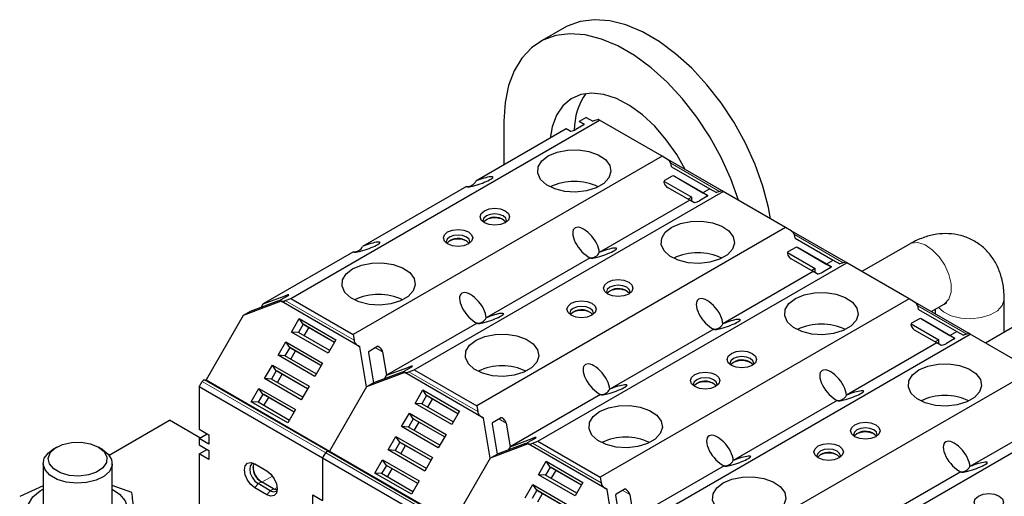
# Model space of a CAD drawing. Header units: millimetres. Extents: x 5 to 418, y 2 to 292.
# Tile 23 of 41: x 239 to 262, y 126 to 137. Entities that reach past the tile are written whole.
import ezdxf

# ---------------------------------------------------------------- set-up
doc = ezdxf.new("R2010")
doc.units = ezdxf.units.MM

msp = doc.modelspace()

# ---------------------------------------------------------------- linework, layer by layer
at = {"color": 7, "linetype": 'Continuous', "lineweight": 25}
for p, q in [((252.0174, 136.3339), (251.4517, 136.0074)), ((245.6944, 130.0751), (252.8363, 134.198)), ((250.6231, 134.176), (250.6231, 133.165)), ((252.5242, 134.2625), (252.3642, 134.1701)), ((252.3642, 134.1701), (252.4801, 134.1032)), ((252.4806, 134.1029), (252.3642, 134.1701)), ((252.5242, 134.2625), (252.6796, 134.1728)), ((252.7282, 134.191), (252.6796, 134.1728)), ((252.8363, 134.198), (252.814, 134.2108)), ((254.2788, 133.3652), (252.8363, 134.198)), ((252.0641, 133.9969), (249.9725, 132.7894)), ((252.1547, 133.9446), (252.0641, 133.9969)), ((252.468, 134.0902), (252.2862, 133.9852)), ((254.2788, 133.3652), (247.1369, 129.2423)), ((254.4051, 133.2923), (254.2788, 133.3652)), ((255.6694, 132.5622), (254.4113, 133.2885)), ((254.4995, 133.1222), (254.491, 133.1733)), ((254.4995, 133.1222), (255.3809, 132.6133)), ((254.3229, 132.7855), (254.9647, 132.415)), ((254.5166, 132.9076), (254.3348, 132.8026)), ((255.3376, 132.4534), (254.56, 132.9024)), ((254.5637, 132.9004), (255.2209, 132.521)), ((249.7604, 132.667), (247.3561, 131.279)), ((248.5512, 128.4259), (255.693, 132.5488)), ((254.9208, 132.3477), (254.4071, 132.6443)), ((255.3809, 132.6133), (255.2209, 132.521)), ((255.2209, 132.521), (255.3368, 132.4541)), ((255.3373, 132.4537), (255.2209, 132.521)), ((255.3809, 132.6133), (255.5363, 132.5237)), ((255.5849, 132.5418), (255.5363, 132.5237)), ((255.693, 132.5488), (255.6707, 132.5617)), ((257.1355, 131.7161), (255.693, 132.5488)), ((254.9208, 132.3477), (252.8292, 131.1402)), ((254.9647, 132.415), (254.8845, 132.3687)), ((255.0114, 132.2955), (254.9208, 132.3477)), ((254.9647, 132.3224), (254.9647, 132.415)), ((255.3247, 132.4411), (255.1429, 132.3361)), ((257.1355, 131.7161), (249.9937, 127.5932)), ((257.2618, 131.6431), (257.1355, 131.7161)), ((258.5261, 130.9131), (257.268, 131.6394)), ((257.3562, 131.4731), (257.3477, 131.5242)), ((257.3562, 131.4731), (258.2376, 130.9642)), ((247.1441, 131.1566), (245.0524, 129.9491)), ((257.3733, 131.2584), (257.1915, 131.1535)), ((258.1943, 130.8043), (257.4167, 131.2533)), ((257.4204, 131.2513), (258.0776, 130.8718)), ((260.0024, 131.3333), (258.9005, 130.6972)), ((252.6171, 131.0178), (250.2128, 129.6298)), ((257.1796, 131.1364), (257.8214, 130.7658)), ((257.7775, 130.6986), (257.2638, 130.9952)), ((258.0776, 130.8718), (258.2376, 130.9642)), ((258.2376, 130.9642), (258.393, 130.8745)), ((251.4079, 126.7768), (258.5497, 130.8997)), ((257.7775, 130.6986), (255.6859, 129.4911)), ((257.8214, 130.7658), (257.7412, 130.7195)), ((257.8681, 130.6463), (257.7775, 130.6986)), ((257.8214, 130.6732), (257.8214, 130.7658)), ((258.1815, 130.7919), (257.9996, 130.6869)), ((258.0776, 130.8718), (258.194, 130.8046)), ((258.0776, 130.8718), (258.1935, 130.805)), ((258.4416, 130.8927), (258.393, 130.8745)), ((258.5497, 130.8997), (258.5274, 130.9125)), ((259.9922, 130.0669), (258.5497, 130.8997)), ((245.4737, 130.0129), (244.5923, 129.6835)), ((245.4096, 130.0215), (244.7523, 129.7758)), ((245.0524, 129.9491), (245.5661, 130.1411)), ((245.4566, 130.0426), (245.6385, 130.1476)), ((247.2936, 128.9623), (245.4737, 130.0129)), ((245.4737, 130.0129), (245.4823, 130.008)), ((245.5681, 130.0278), (245.6944, 130.0751)), ((245.6944, 130.0751), (247.1369, 129.2423)), ((259.9922, 130.0669), (252.8504, 125.944)), ((260.1186, 129.994), (259.9922, 130.0669)), ((262.1923, 129.296), (262.1923, 130.0688)), ((245.0075, 129.8712), (245.0524, 129.9491)), ((261.3828, 129.2639), (260.1247, 129.9902)), ((260.213, 129.8239), (260.2044, 129.875)), ((260.213, 129.8239), (261.0943, 129.315)), ((260.5004, 129.7733), (260.8024, 129.9476)), ((260.5923, 129.8264), (260.5923, 129.7202)), ((244.5923, 129.6835), (243.7349, 128.1984)), ((244.7523, 129.7758), (244.5923, 129.6835)), ((245.7103, 129.301), (245.8896, 129.6115)), ((245.8896, 129.6115), (246.738, 129.1217)), ((245.979, 129.4791), (245.8896, 129.6115)), ((260.2301, 129.6093), (260.0482, 129.5043)), ((261.051, 129.1551), (260.2735, 129.6041)), ((260.2771, 129.6021), (260.9343, 129.2227)), ((262.8591, 129.6809), (261.76, 129.0464)), ((245.9791, 129.4791), (245.8697, 129.2897)), ((246.7031, 129.0611), (245.979, 129.4791)), ((245.999, 129.4676), (245.9791, 129.4791)), ((246.7031, 129.0611), (245.999, 129.4676)), ((246.0048, 129.2117), (246.1141, 129.4011)), ((250.0008, 129.5074), (247.9091, 128.2999)), ((255.4738, 129.3687), (253.0695, 127.9807)), ((260.0363, 129.4872), (260.6781, 129.1167)), ((260.6342, 129.0494), (260.1205, 129.346)), ((246.5587, 128.8112), (245.7103, 129.301)), ((245.8697, 129.2897), (245.7103, 129.301)), ((246.5937, 128.8717), (245.8697, 129.2897)), ((246.738, 129.1217), (246.5587, 128.8112)), ((247.1369, 129.2423), (247.1592, 129.1093)), ((254.2646, 125.1276), (261.4064, 129.2505)), ((260.6781, 129.1167), (260.5979, 129.0704)), ((260.6781, 129.0241), (260.6781, 129.1167)), ((261.0382, 129.1428), (260.8563, 129.0378)), ((260.9343, 129.2227), (261.0943, 129.315)), ((260.9343, 129.2227), (261.0507, 129.1554)), ((260.9343, 129.2227), (261.0502, 129.1558)), ((261.0943, 129.315), (261.2498, 129.2254)), ((261.2983, 129.2435), (261.2498, 129.2254)), ((261.4064, 129.2505), (261.3842, 129.2634)), ((262.8489, 128.4178), (261.4064, 129.2505)), ((245.3999, 128.7635), (245.5792, 129.074)), ((245.6687, 128.9416), (245.5594, 128.7521)), ((245.5792, 129.074), (246.4277, 128.5842)), ((245.6687, 128.9416), (245.5792, 129.074)), ((246.3927, 128.5236), (245.6687, 128.9416)), ((245.6887, 128.93), (245.6687, 128.9416)), ((246.3927, 128.5236), (245.6887, 128.93)), ((247.2451, 128.9904), (247.2936, 128.9623)), ((247.449, 128.0343), (247.2936, 128.9623)), ((247.5052, 128.86), (247.6871, 128.965)), ((260.6342, 129.0494), (258.5426, 127.8419)), ((260.7248, 128.9972), (260.6342, 129.0494)), ((246.2484, 128.2737), (245.3999, 128.7635)), ((245.5593, 128.7522), (245.3999, 128.7635)), ((246.2834, 128.3342), (245.5593, 128.7522)), ((245.6944, 128.6742), (245.8038, 128.8636)), ((247.4931, 128.8187), (247.609, 128.1267)), ((247.8185, 128.8408), (247.9091, 128.2999)), ((245.0896, 128.2259), (245.2689, 128.5364)), ((245.2689, 128.5364), (246.1173, 128.0466)), ((245.3583, 128.4041), (245.2689, 128.5364)), ((246.4277, 128.5842), (246.2484, 128.2737)), ((247.9091, 128.2999), (248.4228, 128.492)), ((248.3133, 128.3935), (248.4952, 128.4985)), ((248.4248, 128.3787), (248.5512, 128.4259)), ((248.5512, 128.4259), (249.9937, 127.5932)), ((262.8489, 128.4178), (255.7071, 124.2949)), ((243.6932, 128.1968), (243.7349, 128.1984)), ((243.7349, 128.1984), (246.5916, 126.5493)), ((245.9381, 127.7361), (245.0896, 128.2259)), ((245.249, 128.2146), (245.0896, 128.2259)), ((245.3584, 128.404), (245.249, 128.2146)), ((245.973, 127.7967), (245.249, 128.2146)), ((246.0824, 127.9861), (245.3583, 128.4041)), ((245.3784, 128.3925), (245.3584, 128.404)), ((246.0824, 127.9861), (245.3784, 128.3925)), ((245.3841, 128.1366), (245.4934, 128.3261)), ((248.3304, 128.3638), (247.449, 128.0343)), ((248.2663, 128.3724), (247.609, 128.1267)), ((247.8642, 128.2221), (247.9091, 128.2999)), ((250.1503, 127.3132), (248.3304, 128.3638)), ((248.3304, 128.3638), (248.339, 128.3588)), ((243.5731, 128.0338), (243.6459, 128.1599)), ((246.4298, 126.3846), (243.5731, 128.0338)), ((243.5731, 128.0338), (243.5731, 127.0539)), ((244.7793, 127.6884), (244.9585, 127.9989)), ((244.9585, 127.9989), (245.807, 127.5091)), ((245.048, 127.8665), (244.9585, 127.9989)), ((246.1173, 128.0466), (245.9381, 127.7361)), ((247.449, 128.0343), (246.5916, 126.5493)), ((247.609, 128.1267), (247.449, 128.0343)), ((248.567, 127.6518), (248.7463, 127.9624)), ((248.7463, 127.9624), (249.5947, 127.4726)), ((248.8357, 127.83), (248.7463, 127.9624)), ((245.048, 127.8665), (244.9387, 127.6771)), ((245.772, 127.4485), (245.048, 127.8665)), ((245.068, 127.855), (245.048, 127.8665)), ((245.772, 127.4485), (245.068, 127.855)), ((245.0737, 127.5991), (245.1831, 127.7885)), ((248.8358, 127.8299), (248.7264, 127.6405)), ((249.5598, 127.412), (248.8357, 127.83)), ((248.8558, 127.8184), (248.8358, 127.8299)), ((249.5598, 127.412), (248.8558, 127.8184)), ((248.8615, 127.5626), (248.9708, 127.752)), ((252.8575, 127.8583), (250.7658, 126.6508)), ((245.6277, 127.1986), (244.7793, 127.6884)), ((244.9386, 127.6771), (244.7793, 127.6884)), ((245.6627, 127.2591), (244.9386, 127.6771)), ((245.807, 127.5091), (245.6277, 127.1986)), ((249.4155, 127.162), (248.567, 127.6518)), ((248.7264, 127.6406), (248.567, 127.6518)), ((249.4504, 127.2226), (248.7264, 127.6406)), ((249.9937, 127.5932), (250.0159, 127.4602)), ((258.3306, 127.7195), (255.9262, 126.3315)), ((257.1213, 123.4785), (264.2631, 127.6014)), ((248.2567, 127.1143), (248.4359, 127.4248)), ((248.5254, 127.2924), (248.4161, 127.103)), ((248.4359, 127.4248), (249.2844, 126.935)), ((248.5254, 127.2924), (248.4359, 127.4248)), ((249.2494, 126.8745), (248.5254, 127.2924)), ((248.5454, 127.2809), (248.5254, 127.2924)), ((249.2494, 126.8745), (248.5454, 127.2809)), ((249.5947, 127.4726), (249.4155, 127.162)), ((250.1018, 127.3412), (250.1503, 127.3132)), ((250.3057, 126.3852), (250.1503, 127.3132)), ((250.3619, 127.2108), (250.5438, 127.3158)), ((263.491, 127.4003), (261.3993, 126.1928)), ((241.4942, 126.4562), (242.8874, 127.2605)), ((243.593, 126.8531), (242.8874, 127.2605)), ((243.5731, 127.0539), (243.7994, 126.9233)), ((249.1051, 126.6245), (248.2567, 127.1143)), ((248.416, 127.103), (248.2567, 127.1143)), ((249.1401, 126.6851), (248.416, 127.103)), ((248.5511, 127.025), (248.6605, 127.2144)), ((250.3498, 127.1695), (250.4657, 126.4776)), ((250.6753, 127.1917), (250.7658, 126.6508)), ((243.5731, 126.8416), (243.757, 126.9478)), ((243.5731, 126.8416), (243.5731, 126.6947)), ((243.7994, 126.711), (243.5731, 126.8416)), ((243.7994, 126.9233), (243.7994, 126.711)), ((247.9463, 126.5768), (248.1256, 126.8873)), ((248.1256, 126.8873), (248.974, 126.3975)), ((248.215, 126.7549), (248.1256, 126.8873)), ((249.2844, 126.935), (249.1051, 126.6245)), ((250.7658, 126.6508), (251.2795, 126.8428)), ((251.17, 126.7443), (251.3519, 126.8493)), ((240.2851, 126.6404), (240.2003, 126.5914)), ((241.3318, 126.5914), (241.2469, 126.6404)), ((243.5731, 126.6947), (243.7994, 126.564)), ((248.2151, 126.7549), (248.1057, 126.5655)), ((248.9391, 126.3369), (248.215, 126.7549)), ((248.2351, 126.7433), (248.2151, 126.7549)), ((248.9391, 126.3369), (248.2351, 126.7433)), ((248.2408, 126.4875), (248.3501, 126.6769)), ((251.1871, 126.7146), (250.3057, 126.3852)), ((251.123, 126.7232), (250.4657, 126.4776)), ((250.7658, 126.6508), (250.7209, 126.5729)), ((253.007, 125.664), (251.1871, 126.7146)), ((251.1871, 126.7146), (251.1957, 126.7097)), ((251.2815, 126.7296), (251.4079, 126.7768)), ((251.4079, 126.7768), (252.8504, 125.944)), ((243.5731, 126.4824), (243.757, 126.5885)), ((243.5731, 126.4824), (243.5731, 120.4399)), ((243.7994, 126.3517), (243.5731, 126.4824)), ((243.7994, 126.564), (243.7994, 126.3517)), ((246.4298, 126.3846), (246.5027, 126.5108)), ((249.2865, 124.7355), (246.4298, 126.3846)), ((246.4298, 126.3846), (246.4298, 125.4048)), ((246.5499, 126.5476), (246.5916, 126.5493)), ((246.5916, 126.5493), (249.4483, 124.9001)), ((248.7948, 126.087), (247.9463, 126.5768)), ((248.1057, 126.5655), (247.9463, 126.5768)), ((248.8297, 126.1475), (248.1057, 126.5655)), ((248.974, 126.3975), (248.7948, 126.087)), ((250.3057, 126.3852), (249.4483, 124.9001)), ((250.3057, 126.3852), (250.4657, 126.4776)), ((239.966, 126.2649), (239.966, 125.1871)), ((241.566, 125.1871), (241.566, 126.2649)), ((244.8601, 126.2529), (245.1429, 126.0896)), ((247.636, 126.0392), (247.8152, 126.3498)), ((247.9047, 126.2174), (247.7954, 126.0279)), ((247.8152, 126.3498), (248.6637, 125.86)), ((247.9047, 126.2174), (247.8152, 126.3498)), ((248.6287, 125.7994), (247.9047, 126.2174)), ((247.9247, 126.2058), (247.9047, 126.2174)), ((248.6287, 125.7994), (247.9247, 126.2058)), ((247.9304, 125.95), (248.0398, 126.1394)), ((251.4237, 126.0027), (251.603, 126.3132)), ((251.6925, 126.1808), (251.5831, 125.9914)), ((251.603, 126.3132), (252.4514, 125.8234)), ((251.6925, 126.1808), (251.603, 126.3132)), ((252.4165, 125.7629), (251.6925, 126.1808)), ((251.7125, 126.1693), (251.6925, 126.1808)), ((252.4165, 125.7629), (251.7125, 126.1693)), ((255.7142, 126.2091), (253.6225, 125.0017)), ((248.4844, 125.5494), (247.636, 126.0392)), ((247.7953, 126.028), (247.636, 126.0392)), ((248.5194, 125.61), (247.7953, 126.028)), ((252.2722, 125.5129), (251.4237, 126.0027)), ((251.5831, 125.9914), (251.4237, 126.0027)), ((252.3071, 125.5734), (251.5831, 125.9914)), ((251.7182, 125.9134), (251.8275, 126.1028)), ((252.8504, 125.944), (252.8726, 125.811)), ((261.1873, 126.0704), (258.7829, 124.6824)), ((239.966, 125.7449), (239.4256, 125.5026)), ((242.0215, 125.5875), (241.566, 125.75)), ((245.1429, 125.5362), (244.8601, 125.6995)), ((245.2211, 125.6335), (244.9383, 125.7968)), ((245.2971, 125.6774), (245.0142, 125.8407)), ((248.6637, 125.86), (248.4844, 125.5494)), ((251.1134, 125.4652), (251.2926, 125.7757)), ((251.2926, 125.7757), (252.1411, 125.2859)), ((251.3821, 125.6433), (251.2926, 125.7757)), ((252.4514, 125.8234), (252.2722, 125.5129)), ((252.9585, 125.6921), (253.007, 125.664)), ((246.2036, 125.5354), (246.4298, 125.4048)), ((246.2036, 125.3231), (246.2036, 125.5354)), ((251.3821, 125.6433), (251.2728, 125.4539)), ((252.1061, 125.2253), (251.3821, 125.6433)), ((251.4021, 125.6317), (251.3821, 125.6433)), ((252.1061, 125.2253), (251.4021, 125.6317)), ((251.4078, 125.3759), (251.5172, 125.5653)), ((253.1625, 124.736), (253.007, 125.664)), ((253.2066, 125.5204), (253.3225, 124.8284)), ((253.2186, 125.5617), (253.4005, 125.6667)), ((253.532, 125.5425), (253.6225, 125.0017))]:
    msp.add_line(p, q, dxfattribs=at)
at = {"color": 7, "linetype": 'Continuous', "lineweight": 18}
for p, q in [((254.4819, 133.2028), (255.6112, 132.5509)), ((257.3386, 131.5537), (258.4679, 130.9017)), ((245.4823, 130.008), (247.2451, 128.9904)), ((245.5967, 130.1235), (245.5661, 130.1411)), ((247.1592, 129.1093), (245.5681, 130.0278)), ((260.1953, 129.9045), (261.3246, 129.2526)), ((247.6453, 128.9408), (247.8185, 128.8408)), ((248.4534, 128.4743), (248.4228, 128.492)), ((243.6932, 128.1968), (246.5499, 126.5476)), ((248.339, 128.3588), (250.1018, 127.3412)), ((250.0159, 127.4602), (248.4248, 128.3787)), ((243.6459, 128.1599), (246.5027, 126.5108)), ((250.502, 127.2917), (250.6753, 127.1917)), ((251.3101, 126.8252), (251.2795, 126.8428)), ((251.1957, 126.7097), (252.9585, 125.6921)), ((252.8726, 125.811), (251.2815, 126.7296)), ((246.5027, 126.5108), (249.3594, 124.8616)), ((246.5499, 126.5476), (249.4066, 124.8985)), ((245.2711, 125.9726), (245.0284, 125.8325)), ((244.9383, 125.7968), (244.8601, 125.6995)), ((245.0142, 125.8407), (244.9383, 125.7968)), ((245.3118, 125.6696), (245.3807, 125.7094)), ((245.1429, 125.5362), (245.2211, 125.6335)), ((245.2211, 125.6335), (245.2971, 125.6774)), ((253.3587, 125.6425), (253.532, 125.5425))]:
    msp.add_line(p, q, dxfattribs=at)
at = {"color": 7, "linetype": 'Continuous', "lineweight": 25, "flags": 128}
for points in [[(256.7897, 131.9154), (256.7408, 132.1787), (256.6115, 132.6734), (256.4339, 133.1717), (256.2113, 133.6644), (255.9478, 134.1423), (255.6483, 134.5965), (255.3185, 135.0185), (254.9644, 135.4005), (254.5927, 135.7354), (254.2102, 136.0169), (253.8242, 136.2397), (253.4418, 136.3998), (253.07, 136.4941), (252.716, 136.5209), (252.3861, 136.4797), (252.0867, 136.3713), (252.0174, 136.3339)], [(256.0465, 132.3445), (256.0458, 132.3468), (255.8682, 132.8451), (255.6456, 133.3378), (255.3821, 133.8157), (255.0826, 134.2699), (254.7528, 134.692), (254.3987, 135.074), (254.027, 135.4088), (253.6445, 135.6903), (253.2585, 135.9132), (252.8761, 136.0732), (252.5043, 136.1676), (252.1503, 136.1944), (251.8204, 136.1532), (251.521, 136.0447), (251.2575, 135.871), (251.0349, 135.6353), (250.8573, 135.3421), (250.728, 134.9966), (250.6494, 134.6055), (250.6231, 134.176)], [(254.8149, 133.0555), (254.6194, 133.4013), (254.3784, 133.7464), (254.1107, 134.0568), (253.824, 134.3237), (253.5266, 134.5394), (253.227, 134.6976), (252.9339, 134.7939), (252.6557, 134.8254), (252.4004, 134.7913), (252.1753, 134.6924), (251.9869, 134.5318), (251.8407, 134.3139), (251.7408, 134.0451), (251.6946, 133.7836)], [(251.6483, 133.3734), (251.8522, 133.4602), (252.0913, 133.5085), (252.3445, 133.514), (252.5893, 133.4762), (252.8038, 133.3983), (252.9691, 133.2875), (253.0704, 133.1534), (253.0988, 133.0081), (253.0517, 132.8643), (252.9333, 132.735), (252.7541, 132.6316), (252.5301, 132.5632), (252.2811, 132.536), (252.0294, 132.5524), (251.7971, 132.6109), (251.6051, 132.7063), (251.4703, 132.8302), (251.4047, 132.9715), (251.4142, 133.1176), (251.4979, 133.2557), (251.6483, 133.3734)], [(250.6513, 131.8263), (250.541, 131.7837), (250.4109, 131.7688), (250.2808, 131.7837), (250.1705, 131.8263), (250.0968, 131.89), (250.0709, 131.9651), (250.0968, 132.0402), (250.1705, 132.1039), (250.2808, 132.1464), (250.4109, 132.1613), (250.541, 132.1464), (250.6513, 132.1039), (250.725, 132.0402), (250.7509, 131.9651), (250.725, 131.89), (250.6513, 131.8263)], [(250.682, 131.8466), (250.6859, 131.8731), (250.665, 131.9339), (250.6053, 131.9854), (250.5161, 132.0198), (250.4109, 132.0319), (250.3056, 132.0198), (250.2164, 131.9854), (250.1568, 131.9339), (250.1359, 131.8731), (250.1397, 131.8466)], [(250.2164, 131.8977), (250.1568, 131.8462), (250.1515, 131.8382)], [(254.505, 131.7242), (254.7089, 131.8111), (254.948, 131.8594), (255.2012, 131.8649), (255.446, 131.827), (255.6605, 131.7492), (255.8258, 131.6383), (255.9271, 131.5043), (255.9555, 131.3589), (255.9084, 131.2152), (255.79, 131.0859), (255.6108, 130.9824), (255.3868, 130.9141), (255.1379, 130.8869), (254.8861, 130.9033), (254.6538, 130.9618), (254.4618, 131.0572), (254.327, 131.181), (254.2614, 131.3223), (254.2709, 131.4685), (254.3546, 131.6065), (254.505, 131.7242)], [(249.8028, 131.3364), (249.6925, 131.2939), (249.5624, 131.2789), (249.4322, 131.2939), (249.3219, 131.3364), (249.2482, 131.4001), (249.2224, 131.4752), (249.2482, 131.5503), (249.3219, 131.614), (249.4322, 131.6566), (249.5624, 131.6715), (249.6925, 131.6566), (249.8028, 131.614), (249.8765, 131.5503), (249.9024, 131.4752), (249.8765, 131.4001), (249.8028, 131.3364)], [(249.8335, 131.3568), (249.8374, 131.3833), (249.8164, 131.444), (249.7568, 131.4956), (249.6676, 131.53), (249.5624, 131.542), (249.4571, 131.53), (249.3679, 131.4956), (249.3083, 131.444), (249.2874, 131.3833), (249.2912, 131.3568)], [(249.3679, 131.4078), (249.3083, 131.3563), (249.303, 131.3483)], [(247.1228, 130.7609), (247.3267, 130.8477), (247.5659, 130.896), (247.819, 130.9015), (248.0638, 130.8636), (248.2783, 130.7858), (248.4436, 130.675), (248.5449, 130.5409), (248.5733, 130.3955), (248.5262, 130.2518), (248.4078, 130.1225), (248.2286, 130.0191), (248.0046, 129.9507), (247.7557, 129.9235), (247.5039, 129.9399), (247.2717, 129.9984), (247.0796, 130.0938), (246.9448, 130.2177), (246.8792, 130.359), (246.8887, 130.5051), (246.9724, 130.6432), (247.1228, 130.7609)], [(253.508, 130.1771), (253.3977, 130.1346), (253.2676, 130.1196), (253.1375, 130.1346), (253.0272, 130.1771), (252.9535, 130.2408), (252.9276, 130.3159), (252.9535, 130.391), (253.0272, 130.4547), (253.1375, 130.4973), (253.2676, 130.5122), (253.3977, 130.4973), (253.508, 130.4547), (253.5817, 130.391), (253.6076, 130.3159), (253.5817, 130.2408), (253.508, 130.1771)], [(253.5387, 130.1975), (253.5426, 130.224), (253.5217, 130.2847), (253.462, 130.3363), (253.3728, 130.3707), (253.2676, 130.3827), (253.1624, 130.3707), (253.0731, 130.3363), (253.0135, 130.2847), (252.9926, 130.224), (252.9965, 130.1975)], [(253.0731, 130.2485), (253.0135, 130.197), (253.0082, 130.189)], [(252.6595, 129.6873), (252.5492, 129.6447), (252.4191, 129.6298), (252.289, 129.6447), (252.1787, 129.6873), (252.1049, 129.751), (252.0791, 129.8261), (252.1049, 129.9012), (252.1787, 129.9649), (252.289, 130.0074), (252.4191, 130.0224), (252.5492, 130.0074), (252.6595, 129.9649), (252.7332, 129.9012), (252.7591, 129.8261), (252.7332, 129.751), (252.6595, 129.6873)], [(257.3617, 130.0751), (257.5656, 130.1619), (257.8048, 130.2103), (258.058, 130.2157), (258.3027, 130.1779), (258.5172, 130.1), (258.6825, 129.9892), (258.7838, 129.8551), (258.8122, 129.7098), (258.7651, 129.566), (258.6467, 129.4367), (258.4675, 129.3333), (258.2435, 129.265), (257.9946, 129.2378), (257.7428, 129.2541), (257.5106, 129.3126), (257.3185, 129.408), (257.1837, 129.5319), (257.1181, 129.6732), (257.1276, 129.8193), (257.2113, 129.9574), (257.3617, 130.0751)], [(252.6902, 129.7077), (252.6941, 129.7342), (252.6731, 129.7949), (252.6135, 129.8464), (252.5243, 129.8808), (252.4191, 129.8929), (252.3138, 129.8808), (252.2246, 129.8464), (252.165, 129.7949), (252.1441, 129.7342), (252.1479, 129.7077)], [(252.2246, 129.7587), (252.165, 129.7072), (252.1597, 129.6992)], [(249.9795, 129.1117), (250.1834, 129.1986), (250.4226, 129.2469), (250.6758, 129.2524), (250.9205, 129.2145), (251.135, 129.1367), (251.3003, 129.0258), (251.4016, 128.8918), (251.43, 128.7464), (251.3829, 128.6027), (251.2645, 128.4734), (251.0853, 128.3699), (250.8613, 128.3016), (250.6124, 128.2744), (250.3606, 128.2908), (250.1284, 128.3493), (249.9363, 128.4447), (249.8015, 128.5685), (249.7359, 128.7098), (249.7454, 128.856), (249.8291, 128.994), (249.9795, 129.1117)], [(256.3647, 128.528), (256.2544, 128.4854), (256.1243, 128.4705), (255.9942, 128.4854), (255.8839, 128.528), (255.8102, 128.5917), (255.7843, 128.6668), (255.8102, 128.7419), (255.8839, 128.8056), (255.9942, 128.8481), (256.1243, 128.8631), (256.2544, 128.8481), (256.3647, 128.8056), (256.4384, 128.7419), (256.4643, 128.6668), (256.4384, 128.5917), (256.3647, 128.528)], [(256.3954, 128.5484), (256.3993, 128.5749), (256.3784, 128.6356), (256.3188, 128.6871), (256.2295, 128.7215), (256.1243, 128.7336), (256.0191, 128.7215), (255.9299, 128.6871), (255.8702, 128.6356), (255.8493, 128.5749), (255.8532, 128.5484)], [(255.9299, 128.5994), (255.8702, 128.5479), (255.8649, 128.5399)], [(260.2185, 128.4259), (260.4223, 128.5128), (260.6615, 128.5611), (260.9147, 128.5666), (261.1594, 128.5287), (261.3739, 128.4509), (261.5392, 128.34), (261.6405, 128.206), (261.6689, 128.0606), (261.6218, 127.9169), (261.5034, 127.7876), (261.3242, 127.6842), (261.1002, 127.6158), (260.8513, 127.5886), (260.5995, 127.605), (260.3673, 127.6635), (260.1752, 127.7589), (260.0404, 127.8827), (259.9748, 128.024), (259.9843, 128.1702), (260.068, 128.3083), (260.2185, 128.4259)], [(255.5162, 128.0381), (255.4059, 127.9956), (255.2758, 127.9807), (255.1457, 127.9956), (255.0354, 128.0381), (254.9617, 128.1018), (254.9358, 128.1769), (254.9617, 128.252), (255.0354, 128.3157), (255.1457, 128.3583), (255.2758, 128.3732), (255.4059, 128.3583), (255.5162, 128.3157), (255.5899, 128.252), (255.6158, 128.1769), (255.5899, 128.1018), (255.5162, 128.0381)], [(255.5469, 128.0585), (255.5508, 128.085), (255.5298, 128.1458), (255.4702, 128.1973), (255.381, 128.2317), (255.2758, 128.2438), (255.1705, 128.2317), (255.0813, 128.1973), (255.0217, 128.1458), (255.0008, 128.085), (255.0046, 128.0585)], [(255.0813, 128.1096), (255.0217, 128.058), (255.0164, 128.05)], [(252.8363, 127.4626), (253.0401, 127.5494), (253.2793, 127.5977), (253.5325, 127.6032), (253.7772, 127.5654), (253.9917, 127.4875), (254.157, 127.3767), (254.2583, 127.2426), (254.2867, 127.0973), (254.2396, 126.9535), (254.1212, 126.8242), (253.942, 126.7208), (253.718, 126.6524), (253.4691, 126.6253), (253.2173, 126.6416), (252.9851, 126.7001), (252.793, 126.7955), (252.6582, 126.9194), (252.5926, 127.0607), (252.6021, 127.2068), (252.6858, 127.3449), (252.8363, 127.4626)], [(259.2214, 126.8788), (259.1111, 126.8363), (258.981, 126.8214), (258.8509, 126.8363), (258.7406, 126.8788), (258.6669, 126.9425), (258.641, 127.0176), (258.6669, 127.0927), (258.7406, 127.1564), (258.8509, 127.199), (258.981, 127.2139), (259.1111, 127.199), (259.2214, 127.1564), (259.2951, 127.0927), (259.321, 127.0176), (259.2951, 126.9425), (259.2214, 126.8788)], [(259.2522, 126.8992), (259.256, 126.9257), (259.2351, 126.9865), (259.1755, 127.038), (259.0863, 127.0724), (258.981, 127.0845), (258.8758, 127.0724), (258.7866, 127.038), (258.727, 126.9865), (258.706, 126.9257), (258.7099, 126.8992)], [(258.7866, 126.9503), (258.727, 126.8987), (258.7216, 126.8907)], [(241.3317, 126.5915), (241.4733, 126.4807), (241.5521, 126.3508), (241.561, 126.2132), (241.4993, 126.0802), (241.3724, 125.9637), (241.1917, 125.8739), (240.9731, 125.8188), (240.7361, 125.8034), (240.5018, 125.829), (240.291, 125.8933), (240.1224, 125.9907), (240.0109, 126.1124), (239.9666, 126.2476), (239.9933, 126.3844), (240.0887, 126.5106), (240.2003, 126.5914)], [(241.2469, 126.6405), (241.3769, 126.5353), (241.4408, 126.4114), (241.4316, 126.2823), (241.3502, 126.162), (241.2055, 126.0633), (241.0132, 125.9972), (240.7941, 125.9707), (240.572, 125.9867), (240.3709, 126.0434), (240.2126, 126.1348), (240.1143, 126.2509), (240.0866, 126.3791), (240.1325, 126.5056), (240.2471, 126.6166), (240.4179, 126.7001), (240.6265, 126.7471), (240.8501, 126.7524), (241.0647, 126.7156), (241.2469, 126.6405)], [(258.3729, 126.389), (258.2626, 126.3465), (258.1325, 126.3315), (258.0024, 126.3465), (257.8921, 126.389), (257.8184, 126.4527), (257.7925, 126.5278), (257.8184, 126.6029), (257.8921, 126.6666), (258.0024, 126.7091), (258.1325, 126.7241), (258.2626, 126.7091), (258.3729, 126.6666), (258.4466, 126.6029), (258.4725, 126.5278), (258.4466, 126.4527), (258.3729, 126.389)], [(258.4036, 126.4094), (258.4075, 126.4359), (258.3866, 126.4966), (258.3269, 126.5481), (258.2377, 126.5825), (258.1325, 126.5946), (258.0273, 126.5825), (257.938, 126.5481), (257.8784, 126.4966), (257.8575, 126.4359), (257.8613, 126.4094)], [(257.938, 126.4604), (257.8784, 126.4089), (257.8731, 126.4009)], [(244.8601, 125.6995), (244.7684, 125.7735), (244.6906, 125.8784), (244.6387, 125.9981), (244.6204, 126.1145), (244.6387, 126.2099), (244.6906, 126.2697), (244.7684, 126.2848), (244.8601, 126.2529)], [(244.8264, 126.2696), (244.8008, 126.2595), (244.7586, 126.211), (244.7438, 126.1336), (244.7586, 126.0392), (244.8008, 125.942), (244.8639, 125.8569), (244.9383, 125.7968)], [(245.1429, 126.0896), (245.2346, 126.0156), (245.3123, 125.9108), (245.3643, 125.791), (245.3825, 125.6746), (245.3643, 125.5792), (245.3123, 125.5195), (245.2346, 125.5044), (245.1429, 125.5362)], [(255.693, 125.8134), (255.8968, 125.9003), (256.136, 125.9486), (256.3892, 125.9541), (256.6339, 125.9162), (256.8485, 125.8384), (257.0137, 125.7275), (257.115, 125.5935), (257.1434, 125.4481), (257.0963, 125.3044), (256.9779, 125.1751), (256.7988, 125.0716), (256.5747, 125.0033), (256.3258, 124.9761), (256.074, 124.9925), (255.8418, 125.051), (255.6497, 125.1464), (255.5149, 125.2702), (255.4494, 125.4115), (255.4588, 125.5577), (255.5425, 125.6957), (255.693, 125.8134)], [(240.2438, 124.5891), (239.9935, 124.6875), (239.7959, 124.82), (239.6643, 124.9774), (239.6079, 125.1492), (239.6304, 125.3235), (239.7302, 125.4885), (239.9007, 125.633), (239.966, 125.672)], [(241.566, 125.672), (241.7362, 125.5542), (241.8677, 125.3967), (241.9242, 125.225), (241.9017, 125.0506), (241.8018, 124.8856), (241.6314, 124.7411), (241.402, 124.627), (241.1292, 124.5511), (240.8317, 124.5185), (240.5297, 124.5315), (240.2438, 124.5891)], [(245.2211, 125.6335), (245.2955, 125.6077), (245.3586, 125.6199), (245.3804, 125.6373)], [(245.2971, 125.6774), (245.3715, 125.6515), (245.3816, 125.6509)], [(262.0781, 125.2297), (261.9678, 125.1872), (261.8377, 125.1722), (261.7076, 125.1872), (261.5973, 125.2297), (261.5236, 125.2934), (261.4977, 125.3685), (261.5236, 125.4436), (261.5973, 125.5073), (261.7076, 125.5498), (261.8377, 125.5648), (261.9678, 125.5498), (262.0781, 125.5073), (262.1518, 125.4436), (262.1777, 125.3685), (262.1518, 125.2934), (262.0781, 125.2297)]]:
    msp.add_lwpolyline(points, dxfattribs=at)
at = {"color": 7, "linetype": 'Continuous', "lineweight": 18, "flags": 128}
for points in [[(260.8024, 129.9476), (260.8171, 129.9568), (260.9121, 130.0628), (260.9618, 130.2202), (260.9618, 130.4149), (260.9121, 130.6297), (260.8171, 130.8454), (260.6852, 131.0429), (260.5283, 131.2047), (260.3601, 131.3163), (260.1957, 131.3679), (260.0497, 131.3548), (260.0024, 131.3333)], [(260.6695, 129.8709), (260.786, 129.7676), (260.9667, 129.6778), (261.1853, 129.6227), (261.4222, 129.6073), (261.6566, 129.6329), (261.8674, 129.6972), (262.036, 129.7946), (262.1474, 129.9163), (262.1918, 130.0515), (262.1923, 130.0691)]]:
    msp.add_lwpolyline(points, dxfattribs=at)
at = {"color": 7, "linetype": 'Continuous', "lineweight": 25}
for centre, radius, start, end in [((253.7316, 133.9685), 1.4808, 145.11466, 179.99406), ((249.7721, 132.8915), 0.2249, 267.01485, 332.97977), ((252.2494, 131.4819), 1.2986, 64.63812, 115.36188), ((250.4109, 131.4829), 0.4574, 63.88873, 116.11127), ((250.4084, 131.6012), 0.3532, 42.13987, 122.91767), ((249.5624, 130.993), 0.4574, 63.88876, 116.11123), ((249.5598, 131.1114), 0.3532, 42.13987, 122.91767), ((247.1558, 131.3811), 0.2249, 267.01485, 332.97977), ((252.6288, 131.2424), 0.2249, 267.01485, 332.97977), ((255.1061, 129.8328), 1.2986, 64.63812, 115.36188), ((253.2676, 129.8337), 0.4574, 63.88874, 116.11126), ((253.2651, 129.9521), 0.3532, 42.13987, 122.91767), ((247.7239, 128.8694), 1.2986, 64.63812, 115.36188), ((252.4191, 129.3439), 0.4574, 63.88873, 116.11127), ((252.4166, 129.4622), 0.3532, 42.13987, 122.91767), ((250.0125, 129.732), 0.2249, 267.01485, 332.97977), ((255.4856, 129.5932), 0.2249, 267.01485, 332.97977), ((257.9628, 128.1836), 1.2986, 64.63812, 115.36188), ((256.1243, 128.1846), 0.4574, 63.88874, 116.11126), ((256.1218, 128.3029), 0.3532, 42.13987, 122.91767), ((250.5806, 127.2203), 1.2986, 64.63812, 115.36188), ((243.7061, 128.1315), 0.0665, 101.21942, 154.75339), ((252.8692, 128.0829), 0.2249, 267.01485, 332.97977), ((255.2758, 127.6947), 0.4574, 63.88873, 116.11127), ((255.2733, 127.8131), 0.3532, 42.13987, 122.91767), ((258.3423, 127.9441), 0.2249, 267.01485, 332.97977), ((260.8195, 126.5345), 1.2986, 64.63812, 115.36188), ((253.4373, 125.5711), 1.2986, 64.63812, 115.36188), ((258.981, 126.5354), 0.4574, 63.88874, 116.11126), ((258.9785, 126.6538), 0.3532, 42.13987, 122.91767), ((246.5628, 126.4824), 0.0665, 101.21942, 154.75339), ((258.1325, 126.0456), 0.4574, 63.88874, 116.11126), ((258.13, 126.1639), 0.3532, 42.13987, 122.91767), ((245.2742, 126.2158), 0.4553, 183.81844, 237.32274), ((245.1747, 126.1549), 0.3528, 162.00213, 242.9492), ((255.7259, 126.4337), 0.2249, 267.01485, 332.97977), ((261.199, 126.295), 0.2249, 267.01485, 332.97977)]:
    msp.add_arc(centre, radius, start, end, dxfattribs=at)
for centre, major_axis, ratio, start_param, end_param in [((252.7411, 134.1835), (0.074, 0.0262), 0.1448936, 0.1233661, 1.6941624), ((252.2265, 133.9714), (0.0728, 0.0257), 0.1448936, 3.2649587, 5.6211532), ((252.4083, 134.0764), (0.0728, 0.0257), 0.1448936, 5.6211532, 6.4065514), ((254.418, 133.2155), (-0.0632, 0.0824), 0.4692746, 3.8655388, 5.4363351), ((250.0685, 132.7749), (0.3079, 0.1088), 0.1448936, 3.1225976, 8.1197089), ((254.3945, 132.7199), (-0.0622, 0.0811), 0.4692746, 6.2217333, 8.5779278), ((254.5763, 132.8249), (-0.0622, 0.0811), 0.4692746, 5.4363351, 6.2217333), ((255.5978, 132.5344), (0.074, 0.0262), 0.1448936, 0.1233661, 1.6941624), ((255.0832, 132.3223), (0.0728, 0.0257), 0.1448936, 3.2649587, 5.6211532), ((255.265, 132.4273), (0.0728, 0.0257), 0.1448936, 5.6211532, 6.4065514), ((252.5211, 131.3591), (-0.2629, 0.343), 0.4692746, 3.7231776, 8.7202889), ((257.2747, 131.5663), (-0.0632, 0.0824), 0.4692746, 3.8655388, 5.4363351), ((247.4522, 131.2645), (0.3079, 0.1088), 0.1448936, 3.1225976, 8.1197089), ((252.9252, 131.1258), (0.3079, 0.1088), 0.1448936, 3.1225976, 8.1197089), ((257.2512, 131.0707), (-0.0622, 0.0811), 0.4692746, 6.2217333, 8.5779278), ((257.433, 131.1757), (-0.0622, 0.0811), 0.4692746, 5.4363351, 6.2217333), ((258.1218, 130.7781), (0.0728, 0.0257), 0.1448936, 5.6211532, 6.4065514), ((258.4545, 130.8853), (0.074, 0.0262), 0.1448936, 0.1233661, 1.6941624), ((257.9399, 130.6731), (0.0728, 0.0257), 0.1448936, 3.2649587, 5.6211532), ((249.9047, 129.8487), (-0.2629, 0.343), 0.4692746, 3.7231776, 8.7202889), ((245.3969, 130.0288), (0.0728, 0.0257), 0.1448936, 4.8357551, 5.6211532), ((245.5552, 130.0353), (0.074, 0.0262), 0.1448936, 3.2649587, 4.8357551), ((245.5788, 130.1338), (0.0728, 0.0257), 0.1448936, 5.6211532, 7.9773477), ((255.3778, 129.7099), (-0.2629, 0.343), 0.4692746, 3.7231776, 8.7202889), ((260.1314, 129.9172), (-0.0632, 0.0824), 0.4692746, 3.8655388, 5.4363351), ((250.3089, 129.6154), (0.3079, 0.1088), 0.1448936, 3.1225976, 8.1197089), ((255.7819, 129.4766), (0.3079, 0.1088), 0.1448936, 3.1225976, 8.1197089), ((260.2898, 129.5266), (-0.0622, 0.0811), 0.4692746, 5.4363351, 6.2217333), ((260.1079, 129.4216), (-0.0622, 0.0811), 0.4692746, 6.2217333, 8.5779278), ((247.2322, 129.0672), (-0.0632, 0.0824), 0.4692746, 0.7239461, 2.2947425), ((260.9785, 129.129), (0.0728, 0.0257), 0.1448936, 5.6211532, 6.4065514), ((261.3112, 129.2361), (0.074, 0.0262), 0.1448936, 0.1233661, 1.6941624), ((247.7468, 128.8822), (-0.0622, 0.0811), 0.4692746, 3.8655388, 6.2217333), ((260.7966, 129.024), (0.0728, 0.0257), 0.1448936, 3.2649587, 5.6211532), ((247.5649, 128.7773), (-0.0622, 0.0811), 0.4692746, 6.2217333, 7.0071315), ((248.4355, 128.4847), (0.0728, 0.0257), 0.1448936, 5.6211532, 7.9773477), ((252.7614, 128.1995), (-0.2629, 0.343), 0.4692746, 3.7231776, 8.7202889), ((258.2345, 128.0608), (-0.2629, 0.343), 0.4692746, 3.7231776, 8.7202889), ((248.2536, 128.3797), (0.0728, 0.0257), 0.1448936, 4.8357551, 5.6211532), ((248.4119, 128.3861), (0.074, 0.0262), 0.1448936, 3.2649587, 4.8357551), ((253.1656, 127.9662), (0.3079, 0.1088), 0.1448936, 3.1225976, 8.1197089), ((258.6387, 127.8275), (0.3079, 0.1088), 0.1448936, 3.1225976, 8.1197089), ((250.0889, 127.418), (-0.0632, 0.0824), 0.4692746, 0.7239461, 2.2947425), ((250.6035, 127.2331), (-0.0622, 0.0811), 0.4692746, 3.8655388, 6.2217333), ((250.4216, 127.1281), (-0.0622, 0.0811), 0.4692746, 6.2217333, 7.0071315), ((251.2922, 126.8355), (0.0728, 0.0257), 0.1448936, 5.6211532, 7.9773477), ((255.6181, 126.5504), (-0.2629, 0.343), 0.4692746, 3.7231776, 8.7202889), ((251.1103, 126.7305), (0.0728, 0.0257), 0.1448936, 4.8357551, 5.6211532), ((251.2687, 126.737), (0.074, 0.0262), 0.1448936, 3.2649587, 4.8357551), ((261.0912, 126.4116), (-0.2629, 0.343), 0.4692746, 3.7231776, 8.7202889), ((256.0223, 126.3171), (0.3079, 0.1088), 0.1448936, 3.1225976, 8.1197089), ((261.4954, 126.1783), (0.3079, 0.1088), 0.1448936, 3.1225976, 8.1197089), ((252.9456, 125.7689), (-0.0632, 0.0824), 0.4692746, 0.7239461, 2.2947425), ((253.2783, 125.479), (-0.0622, 0.0811), 0.4692746, 6.2217333, 7.0071315), ((253.4602, 125.584), (-0.0622, 0.0811), 0.4692746, 3.8655388, 6.2217333)]:
    msp.add_ellipse(centre, major_axis=major_axis, ratio=ratio, start_param=start_param, end_param=end_param, dxfattribs=at)
for points, knots in [([(262.1923, 130.0688), (262.1903, 130.1373), (262.1853, 130.3106), (262.1343, 130.5741), (262.0304, 130.8467), (261.8813, 131.084), (261.6862, 131.2871), (261.4494, 131.4438), (261.1821, 131.5435), (260.9056, 131.5833), (260.6255, 131.5675), (260.3438, 131.4981), (260.1371, 131.409), (260.0245, 131.3458), (260.0024, 131.3333)], [0, 0, 0, 0, 0.0638265, 0.1614213, 0.2539613, 0.3426092, 0.4289606, 0.5221436, 0.6118987, 0.6998749, 0.7884691, 0.8800566, 0.9764432, 1, 1, 1, 1]), ([(260.8024, 129.9476), (260.8161, 129.9549), (260.8543, 129.975), (260.8612, 129.9759), (260.8656, 129.9765)], [0, 0, 0, 0, 0.3589088, 1, 1, 1, 1]), ([(242.1064, 124.7223), (242.0923, 124.8885), (242.0639, 125.2209), (242.0356, 125.4653), (242.0215, 125.5875)], [0, 0, 0, 0, 0.4999949, 1, 1, 1, 1])]:
    msp.add_open_spline(points, degree=3, knots=knots, dxfattribs=at)

doc.saveas('drawing.dxf')
